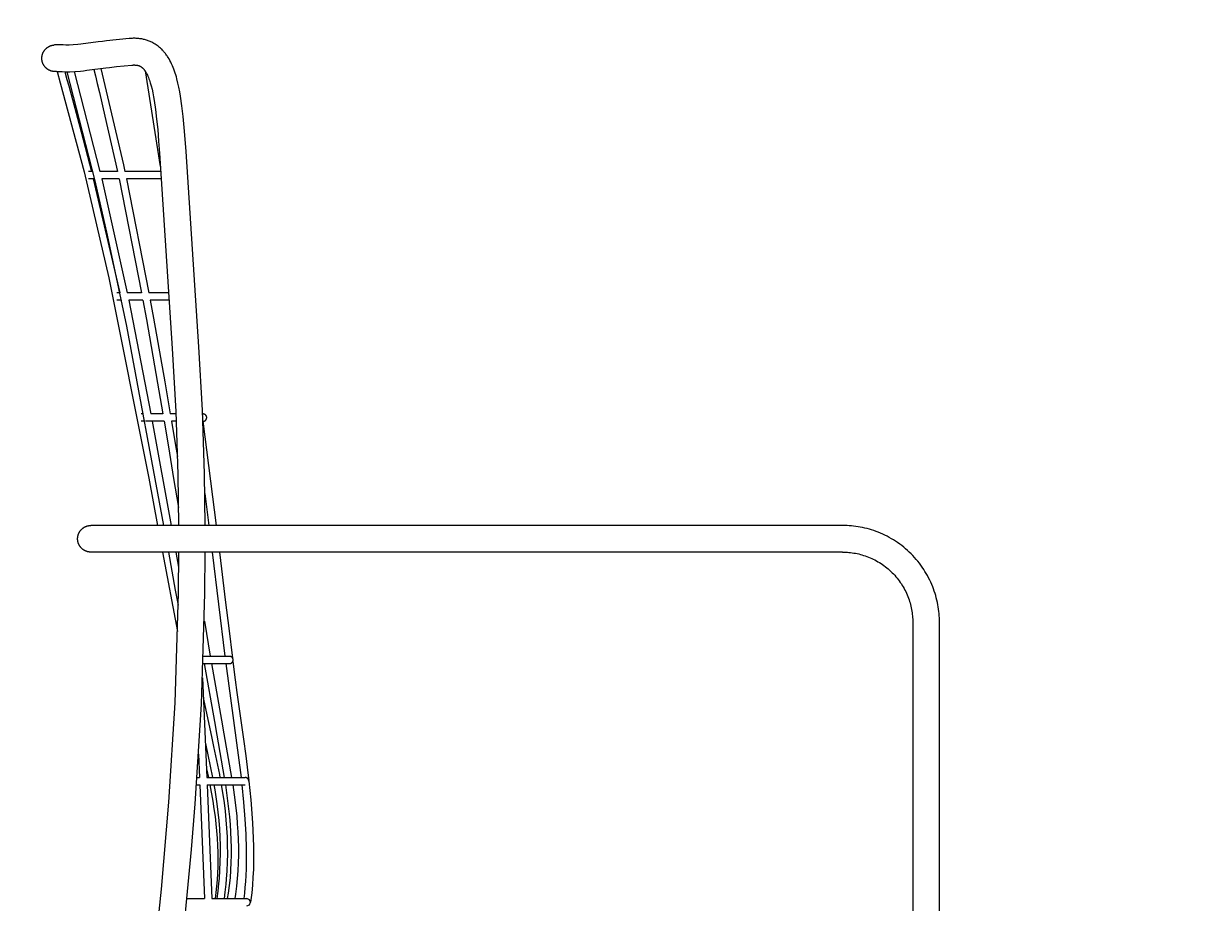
# Model space of a CAD drawing. Header units: centimetres. Extents: x 10373 to 15023, y -13038 to -10428.
# Tile 17 of 22: x 12276 to 12765, y -11032 to -10670. Entities that reach past the tile are written whole.
import ezdxf

# ---------------------------------------------------------------- set-up
doc = ezdxf.new("R2010")
doc.units = ezdxf.units.CM
doc.layers.add('CC-DIMENSION', color=251, linetype='Continuous')
doc.layers.add('Livello 1', color=250, linetype='Continuous')
doc.styles.add('Cassina', font='arial.ttf')
doc.dimstyles.new('ABACO custom interiors_ass', dxfattribs={"dimtxt": 3, "dimasz": 1, "dimexe": 1, "dimexo": 2, "dimgap": 0.5, "dimtad": 0, "dimdec": 1, "dimlfac": 0.1, "dimzin": 0, "dimdsep": 46, "dimtxsty": 'Cassina', "dimblk": 'NONE', "dimcen": 1, "dimclrd": 256, "dimclre": 256, "dimclrt": 7, "dimadec": 0, "dimazin": 0, "dimtfac": 1, "dimtdec": 1, "dimtofl": 0, "dimtmove": 1, "dimatfit": 2, "dimldrblk": 'OBLIQUE', "dimfxl": 1, "dimfxlon": 1, "dimtolj": 1, "dimtzin": 0, "dimarcsym": 1})

# ---------------------------------------------------------------- blocks, each defined once
blk = doc.blocks.new('*D108')
at = {"layer": 'CC-DIMENSION', "lineweight": -2, "transparency": 16777216}
for p, q in [((12116.32, -10677.02), (12076.32, -10677.02)), ((12096.32, -10677.02), (12096.32, -10979.45)), ((12096.32, -11532.47), (12096.32, -11230.04)), ((12116.32, -11532.47), (12076.32, -11532.47))]:
    blk.add_line(p, q, dxfattribs=at)
at = {"layer": 'Defpoints', "color": 0, "transparency": 16777216}
for p in [(12096.32, -10677.02), (12310.01, -10677.02), (12295.14, -11532.47)]:
    blk.add_point(p, dxfattribs=at)
at = {"layer": 'CC-DIMENSION', "color": 7, "transparency": 16777216, "char_height": 60, "attachment_point": 5, "rotation": 90, "style": 'Cassina'}
for s, insert in [("\\A1;[33.7'']", (12144.77, -11104.75)), ('\\A1;85.5', (12055.69, -11104.75))]:
    blk.add_mtext(s, dxfattribs=dict(at, insert=insert))
blk = doc.blocks.new('_None')
blk = doc.blocks.new('_Oblique')
at = {"color": 0, "linetype": 'ByBlock', "lineweight": -2}
blk.add_line((-0.5, -0.5), (0.5, 0.5), dxfattribs=at)
blk = doc.blocks.new('*D109')
at = {"layer": 'CC-DIMENSION', "lineweight": -2, "transparency": 16777216}
for p, q in [((12370.69, -10528.41), (12370.69, -10488.41)), ((12764.55, -10528.41), (12764.55, -10488.41)), ((12370.69, -10508.41), (12442.32, -10508.41)), ((12764.55, -10508.41), (12692.91, -10508.41))]:
    blk.add_line(p, q, dxfattribs=at)
at = {"layer": 'Defpoints', "color": 0, "transparency": 16777216}
for p in [(12370.69, -10508.41), (12370.69, -11015.72), (12764.55, -11066.36)]:
    blk.add_point(p, dxfattribs=at)
at = {"layer": 'CC-DIMENSION', "color": 7, "transparency": 16777216, "char_height": 60, "attachment_point": 5, "style": 'Cassina'}
for s, insert in [('\\A1;39.4', (12567.62, -10467.75)), ("\\A1;[15.5'']", (12567.62, -10556.86))]:
    blk.add_mtext(s, dxfattribs=dict(at, insert=insert))
blk = doc.blocks.new('*D112')
at = {"layer": 'CC-DIMENSION', "lineweight": -2, "transparency": 16777216}
for p, q in [((12283.36, -11807.11), (12283.36, -11847.11)), ((12764.3, -11807.11), (12764.3, -11847.11)), ((12283.36, -11827.11), (12398.54, -11827.11)), ((12764.3, -11827.11), (12649.12, -11827.11))]:
    blk.add_line(p, q, dxfattribs=at)
at = {"layer": 'Defpoints', "color": 0, "transparency": 16777216}
for p in [(12283.36, -10683.88), (12764.3, -11067.77), (12283.36, -11827.11)]:
    blk.add_point(p, dxfattribs=at)
at = {"layer": 'CC-DIMENSION', "color": 7, "transparency": 16777216, "char_height": 60, "attachment_point": 5, "style": 'Cassina'}
for s, insert in [('\\A1;48.1', (12523.83, -11786.48)), ("\\A1;[18.9'']", (12523.83, -11875.57))]:
    blk.add_mtext(s, dxfattribs=dict(at, insert=insert))

msp = doc.modelspace()

# ---------------------------------------------------------------- linework, layer by layer
at = {"layer": 'Livello 1'}
for points in [[(12319.4, -10676.06), (12310.01, -10677.02), (12308.34, -10677.22), (12306.58, -10677.45), (12299.38, -10678.38), (12298.25, -10678.5), (12296.26, -10678.65), (12294.61, -10678.72), (12293.9, -10678.74), (12293.26, -10678.74), (12292.16, -10678.71), (12291.16, -10678.67), (12290.66, -10678.65), (12290.13, -10678.64), (12289.67, -10678.65), (12289.22, -10678.66), (12288.89, -10678.68), (12288.57, -10678.7), (12288.25, -10678.73)], [(12342.84, -10722.67), (12342.48, -10717.54), (12342.1, -10712.7), (12341.66, -10708.15), (12341.17, -10703.88), (12340.59, -10699.89), (12340.27, -10698.03), (12339.9, -10696.17), (12339.52, -10694.44), (12339.09, -10692.72), (12338.86, -10691.9), (12338.62, -10691.09), (12338.37, -10690.29), (12338.1, -10689.52), (12337.82, -10688.75), (12337.53, -10688), (12337.22, -10687.26), (12336.9, -10686.55), (12336.56, -10685.84), (12336.2, -10685.14), (12335.82, -10684.47), (12335.43, -10683.82), (12335.21, -10683.49), (12335, -10683.17), (12334.78, -10682.85), (12334.55, -10682.54), (12334.32, -10682.23), (12334.08, -10681.93), (12333.84, -10681.64), (12333.6, -10681.35), (12333.34, -10681.06), (12333.07, -10680.78), (12332.8, -10680.5), (12332.52, -10680.23), (12332.24, -10679.97), (12331.95, -10679.71), (12331.66, -10679.47), (12331.36, -10679.23), (12330.94, -10678.91), (12330.51, -10678.61), (12330.07, -10678.32), (12329.62, -10678.05), (12329.17, -10677.8), (12328.71, -10677.57), (12328.35, -10677.4), (12327.99, -10677.24), (12327.63, -10677.09), (12327.26, -10676.95), (12326.89, -10676.82), (12326.51, -10676.7), (12326.13, -10676.58), (12325.75, -10676.48), (12325.36, -10676.39), (12324.97, -10676.3), (12324.58, -10676.23), (12324.18, -10676.16), (12323.79, -10676.11), (12323.4, -10676.06), (12323.01, -10676.03), (12322.62, -10676), (12322.21, -10675.98), (12321.81, -10675.96), (12321.4, -10675.96), (12321, -10675.96), (12320.6, -10675.98), (12320.2, -10676), (12319.8, -10676.02), (12319.4, -10676.06)], [(12289.45, -10689.67), (12289.36, -10689.68), (12289.26, -10689.68), (12289.16, -10689.69), (12289.06, -10689.69), (12288.97, -10689.7), (12288.87, -10689.7), (12288.77, -10689.7), (12288.67, -10689.7), (12288.57, -10689.69), (12288.47, -10689.69), (12288.38, -10689.68), (12288.28, -10689.67), (12288.18, -10689.66), (12288.08, -10689.64), (12287.98, -10689.63), (12287.89, -10689.61), (12287.79, -10689.59), (12287.69, -10689.57), (12287.6, -10689.55), (12287.5, -10689.53), (12287.4, -10689.5), (12287.31, -10689.48), (12287.21, -10689.45), (12287.12, -10689.42), (12287.03, -10689.39), (12286.94, -10689.35), (12286.84, -10689.32), (12286.75, -10689.28), (12286.66, -10689.24), (12286.57, -10689.2), (12286.49, -10689.16), (12286.4, -10689.12), (12286.28, -10689.06), (12286.16, -10689), (12286.05, -10688.93), (12285.94, -10688.86), (12285.82, -10688.79), (12285.71, -10688.71), (12285.6, -10688.63), (12285.49, -10688.55), (12285.39, -10688.47), (12285.28, -10688.38), (12285.18, -10688.29), (12285.08, -10688.2), (12284.98, -10688.11), (12284.89, -10688.01), (12284.79, -10687.91), (12284.7, -10687.81), (12284.61, -10687.7), (12284.53, -10687.6), (12284.44, -10687.49), (12284.36, -10687.38), (12284.29, -10687.26), (12284.21, -10687.15), (12284.14, -10687.04), (12284.07, -10686.92), (12284.01, -10686.8), (12283.94, -10686.68), (12283.89, -10686.56), (12283.83, -10686.44), (12283.78, -10686.32), (12283.73, -10686.19), (12283.68, -10686.07), (12283.64, -10685.94), (12283.6, -10685.82), (12283.56, -10685.69), (12283.52, -10685.56), (12283.49, -10685.43), (12283.46, -10685.3), (12283.44, -10685.17), (12283.42, -10685.04), (12283.4, -10684.9), (12283.38, -10684.77), (12283.37, -10684.63), (12283.36, -10684.5), (12283.36, -10684.36), (12283.35, -10684.22), (12283.35, -10684.09), (12283.36, -10683.95), (12283.37, -10683.81), (12283.38, -10683.68), (12283.39, -10683.54), (12283.41, -10683.41), (12283.43, -10683.27), (12283.46, -10683.14), (12283.48, -10683), (12283.51, -10682.87), (12283.55, -10682.74), (12283.59, -10682.61), (12283.63, -10682.48), (12283.67, -10682.36), (12283.72, -10682.23), (12283.77, -10682.11), (12283.82, -10681.98), (12283.87, -10681.86), (12283.93, -10681.74), (12283.99, -10681.63), (12284.05, -10681.51), (12284.12, -10681.4), (12284.19, -10681.28), (12284.26, -10681.17), (12284.34, -10681.06), (12284.42, -10680.95), (12284.5, -10680.84), (12284.58, -10680.73), (12284.67, -10680.63), (12284.76, -10680.53), (12284.85, -10680.43), (12284.95, -10680.33), (12285.04, -10680.23), (12285.14, -10680.14), (12285.24, -10680.05), (12285.35, -10679.96), (12285.46, -10679.87), (12285.56, -10679.79), (12285.67, -10679.71), (12285.79, -10679.63), (12285.9, -10679.56), (12286.02, -10679.49), (12286.13, -10679.42), (12286.25, -10679.35), (12286.37, -10679.29), (12286.49, -10679.23), (12286.61, -10679.17), (12286.74, -10679.12), (12286.86, -10679.07), (12286.98, -10679.03), (12287.11, -10678.98), (12287.25, -10678.94), (12287.39, -10678.9), (12287.53, -10678.86), (12287.67, -10678.83), (12287.81, -10678.8), (12287.96, -10678.77), (12288.1, -10678.75), (12288.25, -10678.73)], [(12289.45, -10689.67), (12289.57, -10689.66), (12289.69, -10689.65), (12289.89, -10689.65), (12290.09, -10689.64), (12290.36, -10689.65), (12290.72, -10689.66), (12291.76, -10689.7), (12293.16, -10689.74), (12293.99, -10689.74), (12294.89, -10689.72), (12296.93, -10689.63), (12299.27, -10689.45), (12300.57, -10689.32), (12301.94, -10689.16), (12309.7, -10688.14), (12311.29, -10687.95), (12314.14, -10687.63), (12320.43, -10687.01)], [(12320.43, -10687.01), (12320.64, -10686.99), (12320.84, -10686.98), (12321.03, -10686.97), (12321.22, -10686.96), (12321.41, -10686.96), (12321.59, -10686.96), (12321.76, -10686.97), (12321.93, -10686.98), (12322.09, -10686.99), (12322.23, -10687), (12322.38, -10687.02), (12322.52, -10687.04), (12322.65, -10687.06), (12322.79, -10687.08), (12322.91, -10687.11), (12323.04, -10687.14), (12323.14, -10687.17), (12323.25, -10687.2), (12323.36, -10687.23), (12323.46, -10687.27), (12323.56, -10687.31), (12323.67, -10687.35), (12323.77, -10687.4), (12323.87, -10687.44), (12323.99, -10687.51), (12324.11, -10687.57), (12324.23, -10687.65), (12324.35, -10687.73), (12324.47, -10687.81), (12324.59, -10687.9), (12324.67, -10687.97), (12324.76, -10688.04), (12324.85, -10688.12), (12324.94, -10688.21), (12325.04, -10688.3), (12325.13, -10688.39), (12325.23, -10688.49), (12325.32, -10688.6), (12325.42, -10688.71), (12325.52, -10688.83), (12325.61, -10688.95), (12325.71, -10689.08), (12325.81, -10689.22), (12325.91, -10689.37), (12326.01, -10689.52), (12326.12, -10689.68), (12326.32, -10690.01), (12326.52, -10690.38), (12326.73, -10690.77), (12326.93, -10691.19), (12327.13, -10691.64), (12327.33, -10692.12), (12327.53, -10692.63), (12327.72, -10693.16), (12327.92, -10693.73), (12328.1, -10694.32), (12328.46, -10695.58), (12328.81, -10696.96), (12329.14, -10698.42), (12329.45, -10700.04), (12329.73, -10701.66), (12330.26, -10705.29), (12330.72, -10709.29), (12331.14, -10713.65), (12331.51, -10718.35), (12331.86, -10723.39)], [(12289.72, -10689.65), (12290.95, -10694.31), (12300.75, -10731.08), (12311.04, -10774.74), (12327.48, -10857.39), (12331.08, -10876.97)], [(12292.83, -10689.73), (12292.98, -10690.33), (12293.69, -10692.97), (12294.45, -10695.62), (12299.61, -10714.54), (12303.82, -10730.97)], [(12293.63, -10689.74), (12305.17, -10734.78), (12310.37, -10757.16), (12318.3, -10794.7), (12333.59, -10876.97)], [(12296.7, -10689.65), (12307.34, -10730.97)], [(12304.75, -10688.79), (12305.43, -10691.5), (12306.19, -10694.6), (12307.1, -10698.33), (12309.4, -10708.05), (12314.55, -10730.97)], [(12307.75, -10688.39), (12317.01, -10728.17), (12317.61, -10730.97)], [(12325.95, -10689.42), (12332.23, -10728.9)], [(12331.86, -10723.39), (12337.17, -10803.92)], [(12348.14, -10803.2), (12342.84, -10722.67)], [(12304.25, -10730.97), (12302.64, -10730.97)], [(12314.55, -10730.97), (12307.34, -10730.97)], [(12332.36, -10730.97), (12317.61, -10730.97)], [(12304.98, -10733.97), (12302.64, -10733.97)], [(12304.56, -10733.97), (12315.47, -10780.97)], [(12315.19, -10733.97), (12308.06, -10733.97)], [(12308.06, -10733.97), (12318.56, -10780.97)], [(12315.19, -10733.97), (12324.48, -10780.97)], [(12332.56, -10733.97), (12318.26, -10733.97)], [(12318.26, -10733.97), (12327.53, -10780.97)], [(12315.5, -10780.97), (12314.26, -10780.97)], [(12316.12, -10783.97), (12314.26, -10783.97)], [(12316.12, -10783.97), (12316.15, -10784.12)], [(12324.48, -10780.97), (12318.56, -10780.97)], [(12325.03, -10783.97), (12319.18, -10783.97)], [(12319.18, -10783.97), (12328.33, -10830.97)], [(12325.03, -10783.97), (12326.49, -10792), (12331.12, -10818.27), (12333.29, -10830.97)], [(12335.66, -10780.97), (12327.53, -10780.97)], [(12335.85, -10783.97), (12328.08, -10783.97)], [(12328.08, -10783.97), (12329.45, -10791.47), (12334.08, -10817.76), (12336.33, -10830.97)], [(12337.17, -10803.92), (12338.59, -10829.9), (12339.45, -10855.91), (12339.75, -10876.97)], [(12350.75, -10876.97), (12350.45, -10855.67), (12349.58, -10829.42), (12348.14, -10803.2)], [(12325.28, -10830.97), (12324.34, -10830.97)], [(12333.29, -10830.97), (12328.33, -10830.97)], [(12338.63, -10830.97), (12336.33, -10830.97)], [(12349.64, -10830.97), (12349.88, -10830.97)], [(12351.38, -10832.47), (12351.38, -10832.44), (12351.38, -10832.4), (12351.37, -10832.36), (12351.37, -10832.33), (12351.37, -10832.29), (12351.36, -10832.25), (12351.36, -10832.22), (12351.35, -10832.18), (12351.34, -10832.14), (12351.33, -10832.11), (12351.32, -10832.07), (12351.31, -10832.04), (12351.3, -10832), (12351.29, -10831.97), (12351.28, -10831.93), (12351.26, -10831.9), (12351.25, -10831.87), (12351.23, -10831.83), (12351.22, -10831.8), (12351.2, -10831.77), (12351.18, -10831.74), (12351.16, -10831.7), (12351.14, -10831.67), (12351.12, -10831.64), (12351.1, -10831.61), (12351.08, -10831.58), (12351.06, -10831.55), (12351.04, -10831.52), (12351.01, -10831.49), (12350.99, -10831.47), (12350.96, -10831.44), (12350.94, -10831.41), (12350.91, -10831.39), (12350.89, -10831.36), (12350.86, -10831.34), (12350.83, -10831.32), (12350.8, -10831.29), (12350.77, -10831.27), (12350.74, -10831.25), (12350.71, -10831.23), (12350.68, -10831.21), (12350.65, -10831.19), (12350.62, -10831.17), (12350.59, -10831.15), (12350.56, -10831.14), (12350.52, -10831.12), (12350.49, -10831.11), (12350.46, -10831.09), (12350.41, -10831.07), (12350.36, -10831.05), (12350.32, -10831.04), (12350.27, -10831.03), (12350.22, -10831.01), (12350.17, -10831), (12350.12, -10830.99), (12350.09, -10830.99), (12350.07, -10830.99), (12350.02, -10830.98), (12349.97, -10830.98), (12349.92, -10830.98), (12349.88, -10830.97)], [(12349.88, -10833.97), (12349.91, -10833.97), (12349.95, -10833.97), (12349.99, -10833.97), (12350.02, -10833.97), (12350.06, -10833.96), (12350.09, -10833.96), (12350.13, -10833.95), (12350.17, -10833.95), (12350.2, -10833.94), (12350.24, -10833.93), (12350.28, -10833.92), (12350.31, -10833.91), (12350.35, -10833.9), (12350.38, -10833.89), (12350.42, -10833.87), (12350.45, -10833.86), (12350.49, -10833.85), (12350.52, -10833.83), (12350.55, -10833.81), (12350.59, -10833.8), (12350.62, -10833.78), (12350.65, -10833.76), (12350.68, -10833.74), (12350.71, -10833.72), (12350.74, -10833.7), (12350.77, -10833.68), (12350.8, -10833.65), (12350.83, -10833.63), (12350.86, -10833.61), (12350.89, -10833.58), (12350.91, -10833.56), (12350.94, -10833.53), (12350.96, -10833.51), (12350.99, -10833.48), (12351.01, -10833.46), (12351.04, -10833.43), (12351.06, -10833.4), (12351.08, -10833.37), (12351.1, -10833.34), (12351.12, -10833.31), (12351.14, -10833.28), (12351.16, -10833.25), (12351.18, -10833.22), (12351.2, -10833.18), (12351.22, -10833.15), (12351.23, -10833.12), (12351.25, -10833.08), (12351.26, -10833.05), (12351.28, -10833.01), (12351.29, -10832.98), (12351.3, -10832.94), (12351.31, -10832.91), (12351.32, -10832.87), (12351.33, -10832.84), (12351.34, -10832.8), (12351.35, -10832.76), (12351.36, -10832.73), (12351.36, -10832.69), (12351.37, -10832.65), (12351.37, -10832.62), (12351.37, -10832.58), (12351.38, -10832.55), (12351.38, -10832.51), (12351.38, -10832.47)], [(12325.83, -10833.97), (12324.34, -10833.97)], [(12333.79, -10833.97), (12326.15, -10833.97)], [(12328.88, -10833.97), (12336.64, -10876.97)], [(12333.79, -10833.97), (12335.56, -10844.51), (12337.73, -10857.63), (12339.68, -10869.56)], [(12338.76, -10833.97), (12336.84, -10833.97)], [(12336.84, -10833.97), (12338.52, -10844.01), (12339.26, -10848.47)], [(12349.77, -10833.97), (12349.88, -10833.97)], [(12349.81, -10833.97), (12355.28, -10876.97)], [(12350.6, -10863.81), (12352.26, -10876.97)], [(12298.12, -10882.47), (12298.12, -10882.35), (12298.12, -10882.23), (12298.13, -10882.1), (12298.14, -10881.98), (12298.15, -10881.85), (12298.17, -10881.73), (12298.19, -10881.6), (12298.21, -10881.47), (12298.23, -10881.35), (12298.26, -10881.22), (12298.29, -10881.09), (12298.33, -10880.96), (12298.37, -10880.83), (12298.41, -10880.7), (12298.45, -10880.58), (12298.5, -10880.45), (12298.55, -10880.32), (12298.61, -10880.2), (12298.67, -10880.07), (12298.73, -10879.95), (12298.8, -10879.83), (12298.86, -10879.7), (12298.94, -10879.58), (12299.01, -10879.46), (12299.09, -10879.35), (12299.17, -10879.23), (12299.26, -10879.12), (12299.35, -10879.01), (12299.44, -10878.9), (12299.53, -10878.79), (12299.63, -10878.69), (12299.73, -10878.58), (12299.83, -10878.49), (12299.93, -10878.39), (12300.04, -10878.3), (12300.15, -10878.2), (12300.26, -10878.12), (12300.37, -10878.03), (12300.49, -10877.95), (12300.61, -10877.87), (12300.72, -10877.8), (12300.84, -10877.72), (12300.97, -10877.65), (12301.09, -10877.59), (12301.21, -10877.53), (12301.34, -10877.47), (12301.46, -10877.41), (12301.59, -10877.36), (12301.72, -10877.31), (12301.85, -10877.27), (12301.97, -10877.22), (12302.1, -10877.19), (12302.23, -10877.15), (12302.36, -10877.12), (12302.49, -10877.09), (12302.61, -10877.07), (12302.74, -10877.04), (12302.87, -10877.02), (12303, -10877.01), (12303.12, -10877), (12303.25, -10876.99), (12303.37, -10876.98), (12303.49, -10876.98), (12303.62, -10876.97)], [(12335.15, -10876.97), (12303.62, -10876.97)], [(12339.13, -10876.97), (12335.15, -10876.97)], [(12370.6, -10876.97), (12339.13, -10876.97)], [(12613.68, -10876.97), (12370.6, -10876.97)], [(12653.64, -10916.97), (12653.63, -10916.06), (12653.6, -10915.15), (12653.55, -10914.23), (12653.48, -10913.32), (12653.38, -10912.41), (12653.27, -10911.5), (12653.13, -10910.6), (12652.98, -10909.7), (12652.79, -10908.75), (12652.58, -10907.8), (12652.34, -10906.86), (12652.09, -10905.92), (12651.81, -10904.99), (12651.51, -10904.07), (12651.18, -10903.16), (12650.84, -10902.25), (12650.46, -10901.32), (12650.05, -10900.39), (12649.62, -10899.48), (12649.17, -10898.58), (12648.69, -10897.68), (12648.19, -10896.81), (12647.67, -10895.94), (12647.13, -10895.09), (12646.56, -10894.23), (12645.96, -10893.39), (12645.34, -10892.57), (12644.7, -10891.76), (12644.04, -10890.96), (12643.36, -10890.19), (12642.66, -10889.43), (12641.94, -10888.69), (12641.2, -10887.97), (12640.45, -10887.27), (12639.67, -10886.59), (12638.88, -10885.93), (12638.07, -10885.29), (12637.24, -10884.67), (12636.4, -10884.07), (12635.55, -10883.5), (12634.7, -10882.95), (12633.83, -10882.43), (12632.95, -10881.93), (12632.06, -10881.46), (12631.16, -10881), (12630.25, -10880.57), (12629.32, -10880.17), (12628.39, -10879.78), (12627.49, -10879.44), (12626.57, -10879.11), (12625.65, -10878.81), (12624.72, -10878.53), (12623.79, -10878.28), (12622.85, -10878.04), (12621.9, -10877.83), (12620.95, -10877.64), (12620.05, -10877.49), (12619.15, -10877.35), (12618.24, -10877.24), (12617.33, -10877.14), (12616.42, -10877.07), (12615.5, -10877.02), (12614.59, -10876.98), (12613.68, -10876.97)], [(12303.62, -10887.97), (12303.49, -10887.97), (12303.37, -10887.97), (12303.25, -10887.96), (12303.12, -10887.95), (12303, -10887.94), (12302.87, -10887.92), (12302.74, -10887.9), (12302.61, -10887.88), (12302.49, -10887.86), (12302.36, -10887.83), (12302.23, -10887.8), (12302.1, -10887.76), (12301.97, -10887.72), (12301.85, -10887.68), (12301.72, -10887.64), (12301.59, -10887.59), (12301.46, -10887.54), (12301.34, -10887.48), (12301.21, -10887.42), (12301.09, -10887.36), (12300.97, -10887.29), (12300.84, -10887.23), (12300.72, -10887.15), (12300.61, -10887.08), (12300.49, -10887), (12300.37, -10886.92), (12300.26, -10886.83), (12300.15, -10886.74), (12300.04, -10886.65), (12299.93, -10886.56), (12299.83, -10886.46), (12299.73, -10886.36), (12299.63, -10886.26), (12299.53, -10886.16), (12299.44, -10886.05), (12299.35, -10885.94), (12299.26, -10885.83), (12299.17, -10885.72), (12299.09, -10885.6), (12299.01, -10885.48), (12298.94, -10885.36), (12298.86, -10885.24), (12298.8, -10885.12), (12298.73, -10885), (12298.67, -10884.88), (12298.61, -10884.75), (12298.55, -10884.63), (12298.5, -10884.5), (12298.45, -10884.37), (12298.41, -10884.24), (12298.37, -10884.12), (12298.33, -10883.99), (12298.29, -10883.86), (12298.26, -10883.73), (12298.23, -10883.6), (12298.21, -10883.47), (12298.19, -10883.35), (12298.17, -10883.22), (12298.15, -10883.09), (12298.14, -10882.97), (12298.13, -10882.84), (12298.12, -10882.72), (12298.12, -10882.6), (12298.12, -10882.47)], [(12335.15, -10887.97), (12303.62, -10887.97)], [(12339.77, -10887.97), (12339.62, -10904.88), (12338.18, -10950.16), (12335.66, -10991.09), (12332.56, -11027), (12330.95, -11042.87), (12329.39, -11057.24), (12327.95, -11070.03), (12326.67, -11081.17), (12326.12, -11086.1), (12325.64, -11090.59), (12325.23, -11094.63), (12324.9, -11098.23)], [(12333.1, -10887.97), (12339.28, -10920.75)], [(12339.13, -10887.97), (12335.15, -10887.97)], [(12335.57, -10887.97), (12338.41, -10903.71), (12339.53, -10909.84)], [(12338.08, -11078.2), (12340.33, -11058.46), (12341.89, -11044.02), (12343.51, -11028.06), (12345.11, -11010.67), (12346.63, -10991.91), (12349.17, -10950.69), (12350.62, -10905.05), (12350.77, -10887.97)], [(12338.61, -10887.97), (12339.74, -10894.21)], [(12370.6, -10887.97), (12339.13, -10887.97)], [(12353.62, -10887.97), (12358.87, -10930.97)], [(12356.64, -10887.97), (12357.48, -10894.84), (12359.03, -10907.66), (12360.58, -10920.48), (12361.84, -10930.61), (12361.97, -10931.57)], [(12613.68, -10887.97), (12370.6, -10887.97)], [(12613.68, -10887.97), (12614.34, -10887.98), (12615, -10888), (12615.66, -10888.04), (12616.32, -10888.1), (12616.98, -10888.16), (12617.64, -10888.25), (12618.29, -10888.34), (12618.95, -10888.46), (12619.63, -10888.59), (12620.32, -10888.75), (12621, -10888.92), (12621.68, -10889.1), (12622.35, -10889.31), (12623.02, -10889.52), (12623.68, -10889.76), (12624.34, -10890.01), (12625.01, -10890.29), (12625.68, -10890.58), (12626.35, -10890.89), (12627, -10891.22), (12627.65, -10891.57), (12628.28, -10891.93), (12628.91, -10892.31), (12629.53, -10892.7), (12630.15, -10893.12), (12630.75, -10893.55), (12631.35, -10894), (12631.94, -10894.46), (12632.51, -10894.94), (12633.07, -10895.44), (12633.62, -10895.94), (12634.16, -10896.47), (12634.68, -10897), (12635.19, -10897.55), (12635.68, -10898.11), (12636.16, -10898.69), (12636.62, -10899.27), (12637.07, -10899.87), (12637.5, -10900.48), (12637.92, -10901.1), (12638.31, -10901.72), (12638.69, -10902.35), (12639.05, -10902.99), (12639.4, -10903.63), (12639.72, -10904.29), (12640.04, -10904.95), (12640.33, -10905.62), (12640.61, -10906.3), (12640.86, -10906.95), (12641.09, -10907.62), (12641.31, -10908.29), (12641.52, -10908.96), (12641.7, -10909.64), (12641.87, -10910.32), (12642.02, -10911.01), (12642.16, -10911.7), (12642.27, -10912.35), (12642.37, -10913.01), (12642.45, -10913.66), (12642.52, -10914.32), (12642.58, -10914.99), (12642.61, -10915.65), (12642.64, -10916.31), (12642.64, -10916.97)], [(12350.4, -10916.43), (12352.85, -10930.97)], [(12642.64, -10916.97), (12642.64, -11041.55)], [(12653.64, -11041.55), (12653.64, -10916.97)], [(12349.98, -10930.97), (12360.77, -10930.97)], [(12362.27, -10932.47), (12362.27, -10932.44), (12362.27, -10932.4), (12362.26, -10932.36), (12362.26, -10932.33), (12362.26, -10932.29), (12362.25, -10932.25), (12362.25, -10932.22), (12362.24, -10932.18), (12362.23, -10932.14), (12362.22, -10932.11), (12362.21, -10932.07), (12362.2, -10932.04), (12362.19, -10932), (12362.18, -10931.97), (12362.17, -10931.93), (12362.15, -10931.9), (12362.14, -10931.87), (12362.12, -10931.83), (12362.11, -10931.8), (12362.09, -10931.77), (12362.07, -10931.73), (12362.05, -10931.7), (12362.04, -10931.67), (12362.02, -10931.64), (12361.99, -10931.61), (12361.97, -10931.58), (12361.95, -10931.55), (12361.93, -10931.52), (12361.9, -10931.49), (12361.88, -10931.47), (12361.85, -10931.44), (12361.83, -10931.41), (12361.8, -10931.39), (12361.78, -10931.36), (12361.75, -10931.34), (12361.72, -10931.32), (12361.69, -10931.29), (12361.66, -10931.27), (12361.63, -10931.25), (12361.6, -10931.23), (12361.57, -10931.21), (12361.54, -10931.19), (12361.51, -10931.17), (12361.48, -10931.15), (12361.45, -10931.14), (12361.42, -10931.12), (12361.38, -10931.11), (12361.35, -10931.09), (12361.3, -10931.07), (12361.25, -10931.05), (12361.21, -10931.04), (12361.16, -10931.03), (12361.11, -10931.01), (12361.06, -10931), (12361.01, -10930.99), (12360.96, -10930.99), (12360.91, -10930.98), (12360.89, -10930.98), (12360.86, -10930.98), (12360.77, -10930.97)], [(12349.87, -10933.97), (12360.77, -10933.97)], [(12350.32, -10933.97), (12354.52, -10957.86), (12355.55, -10963.53), (12358.62, -10980.97)], [(12353.37, -10933.97), (12357.48, -10957.33), (12358.5, -10963), (12361.65, -10980.97)], [(12359.25, -10933.97), (12365.55, -10980.97)], [(12360.77, -10933.97), (12360.86, -10933.97), (12360.89, -10933.97), (12360.92, -10933.97), (12360.95, -10933.96), (12360.99, -10933.96), (12361.02, -10933.95), (12361.06, -10933.95), (12361.1, -10933.94), (12361.13, -10933.93), (12361.17, -10933.92), (12361.21, -10933.91), (12361.24, -10933.9), (12361.28, -10933.88), (12361.31, -10933.87), (12361.35, -10933.86), (12361.38, -10933.84), (12361.42, -10933.83), (12361.45, -10933.81), (12361.48, -10933.79), (12361.51, -10933.78), (12361.54, -10933.76), (12361.57, -10933.74), (12361.6, -10933.72), (12361.63, -10933.7), (12361.66, -10933.68), (12361.69, -10933.66), (12361.72, -10933.63), (12361.75, -10933.61), (12361.78, -10933.58), (12361.8, -10933.56), (12361.83, -10933.53), (12361.85, -10933.51), (12361.88, -10933.48), (12361.9, -10933.45), (12361.93, -10933.43), (12361.95, -10933.4), (12361.97, -10933.37), (12361.99, -10933.34), (12362.02, -10933.31), (12362.04, -10933.28), (12362.05, -10933.24), (12362.07, -10933.21), (12362.09, -10933.18), (12362.11, -10933.15), (12362.12, -10933.12), (12362.14, -10933.08), (12362.15, -10933.05), (12362.17, -10933.01), (12362.18, -10932.98), (12362.19, -10932.94), (12362.2, -10932.91), (12362.21, -10932.87), (12362.22, -10932.84), (12362.23, -10932.8), (12362.24, -10932.77), (12362.25, -10932.73), (12362.25, -10932.69), (12362.26, -10932.66), (12362.26, -10932.62), (12362.26, -10932.58), (12362.27, -10932.55), (12362.27, -10932.51), (12362.27, -10932.47)], [(12362.15, -10933.05), (12363.16, -10940.74), (12363.85, -10945.87), (12366.56, -10965.16), (12367.49, -10972.08), (12368.35, -10979.01), (12368.7, -10982.16)], [(12349.65, -10939.8), (12351.45, -10980.97)], [(12350.05, -10948.64), (12353.44, -10964.76), (12354.19, -10968.21), (12356.6, -10979.72), (12356.84, -10980.97)], [(12350.86, -10967.01), (12353.78, -10980.97)], [(12348.04, -10971.35), (12348.45, -10980.97)], [(12351.3, -10977.45), (12352.05, -10980.97)], [(12347.21, -10983.97), (12348.57, -10983.97)], [(12347.41, -10980.97), (12348.45, -10980.97)], [(12348.57, -10983.97), (12350.46, -11030.97)], [(12351.45, -10980.97), (12367.24, -10980.97)], [(12351.58, -10983.97), (12367.24, -10983.97)], [(12351.58, -10983.97), (12353.46, -11030.97)], [(12352.66, -10983.97), (12353.88, -10990.74), (12354.37, -10993.89), (12354.8, -10997.05), (12355.15, -11000.03), (12355.44, -11003.02), (12355.67, -11006.01), (12355.84, -11009.01), (12355.94, -11011.89), (12355.97, -11014.78), (12355.94, -11017.67), (12355.83, -11020.55), (12355.67, -11023.17), (12355.45, -11025.78), (12355.16, -11028.38), (12354.81, -11030.97)], [(12354.34, -10983.97), (12354.7, -10986.04), (12355.58, -10991.84), (12356, -10995.25), (12356.33, -10998.67), (12356.59, -11002.1), (12356.77, -11005.53), (12356.87, -11008.97), (12356.89, -11012.4), (12356.82, -11015.84), (12356.68, -11019.28), (12356.45, -11022.67), (12356.27, -11024.72), (12355.94, -11027.87), (12355.52, -11030.97)], [(12357.39, -10983.97), (12357.66, -10985.54), (12358.55, -10991.44), (12358.98, -10994.92), (12359.32, -10998.41), (12359.58, -11001.91), (12359.77, -11005.41), (12359.87, -11008.92), (12359.89, -11012.43), (12359.82, -11015.93), (12359.67, -11019.44), (12359.44, -11022.91), (12359.26, -11025.01), (12358.91, -11028.23), (12358.55, -11030.97)], [(12359.09, -10983.97), (12360.01, -10990.57), (12360.75, -10997.18), (12361.01, -11000.33), (12361.22, -11003.5), (12361.37, -11006.65), (12361.44, -11009.81), (12361.45, -11012.96), (12361.38, -11016.11), (12361.23, -11019.26), (12360.99, -11022.4), (12360.67, -11025.53), (12360.25, -11028.65), (12359.87, -11030.97)], [(12362.12, -10983.97), (12362.99, -10990.19), (12363.73, -10996.9), (12364, -11000.11), (12364.22, -11003.33), (12364.36, -11006.55), (12364.44, -11009.77), (12364.45, -11013), (12364.38, -11016.22), (12364.22, -11019.45), (12363.98, -11022.67), (12363.64, -11025.88), (12363.21, -11029.09), (12362.92, -11030.97)], [(12365.88, -10983.97), (12366.58, -10991.09), (12367.14, -10998.23), (12367.49, -11004.42), (12367.68, -11010.61), (12367.68, -11015.99), (12367.62, -11018.68), (12367.5, -11021.36), (12367.35, -11023.89), (12367.14, -11026.4), (12366.91, -11028.69), (12366.63, -11030.97)], [(12368.74, -10982.47), (12368.74, -10982.43), (12368.74, -10982.39), (12368.73, -10982.36), (12368.73, -10982.32), (12368.73, -10982.29), (12368.72, -10982.25), (12368.71, -10982.21), (12368.71, -10982.18), (12368.7, -10982.14), (12368.69, -10982.11), (12368.68, -10982.07), (12368.67, -10982.04), (12368.66, -10982), (12368.65, -10981.97), (12368.64, -10981.93), (12368.62, -10981.9), (12368.61, -10981.86), (12368.59, -10981.83), (12368.58, -10981.8), (12368.56, -10981.76), (12368.54, -10981.73), (12368.52, -10981.7), (12368.5, -10981.67), (12368.48, -10981.64), (12368.46, -10981.61), (12368.44, -10981.58), (12368.42, -10981.55), (12368.39, -10981.52), (12368.37, -10981.49), (12368.35, -10981.47), (12368.32, -10981.44), (12368.3, -10981.41), (12368.28, -10981.39), (12368.25, -10981.37), (12368.23, -10981.35), (12368.21, -10981.33), (12368.18, -10981.31), (12368.15, -10981.28), (12368.12, -10981.26), (12368.09, -10981.24), (12368.05, -10981.22), (12368.02, -10981.2), (12367.99, -10981.18), (12367.96, -10981.16), (12367.92, -10981.14), (12367.89, -10981.12), (12367.85, -10981.11), (12367.82, -10981.09), (12367.77, -10981.07), (12367.72, -10981.05), (12367.67, -10981.04), (12367.62, -10981.02), (12367.57, -10981.01), (12367.55, -10981.01), (12367.52, -10981), (12367.5, -10981), (12367.47, -10980.99), (12367.45, -10980.99), (12367.42, -10980.99), (12367.38, -10980.98), (12367.33, -10980.98), (12367.28, -10980.98), (12367.24, -10980.97)], [(12368.74, -10982.47), (12369.51, -10990.14), (12370.23, -10999.64), (12370.42, -11002.85), (12370.66, -11009.28), (12370.7, -11012.5), (12370.69, -11015.72), (12370.61, -11018.94), (12370.46, -11022.17), (12370.24, -11025.39), (12369.94, -11028.61), (12369.46, -11032.46)], [(12343.23, -11030.97), (12350.46, -11030.97)], [(12353.46, -11030.97), (12367.97, -11030.97)], [(12367.97, -11033.97), (12369.03, -11033.53), (12369.47, -11032.47), (12369.03, -11031.41), (12367.97, -11030.97)]]:
    msp.add_lwpolyline(points, dxfattribs=at)

# ---------------------------------------------------------------- dimensions: what is measured, and where the dimension line sits
at = {"layer": 'CC-DIMENSION'}
dim = msp.add_linear_dim(base=(12370.69, -10508.41), p1=(12764.55, -11066.36), p2=(12370.69, -11015.72), angle=180, dimstyle='ABACO custom interiors_ass', override={"dimscale": 0, "dimpost": '\\X'}, dxfattribs=at)
dim.commit()
dim.dimension.update_dxf_attribs({"geometry": '*D109', "text_midpoint": (12567.62, -10508.41), "dimtype": 160})
for base, p1, p2, angle, picture, middle in [((12096.32, -10677.02), (12295.14, -11532.47), (12310.01, -10677.02), 90, '*D108', (12096.32, -11104.75)), ((12283.36, -11827.11), (12764.3, -11067.77), (12283.36, -10683.88), 180, '*D112', (12523.83, -11827.11))]:
    dim = msp.add_linear_dim(base=base, p1=p1, p2=p2, angle=angle, dimstyle='ABACO custom interiors_ass', override={"dimscale": 0, "dimpost": '\\X'}, dxfattribs=at)
    dim.commit()
    dim.dimension.update_dxf_attribs({"geometry": picture, "text_midpoint": middle})

doc.saveas('drawing.dxf')
